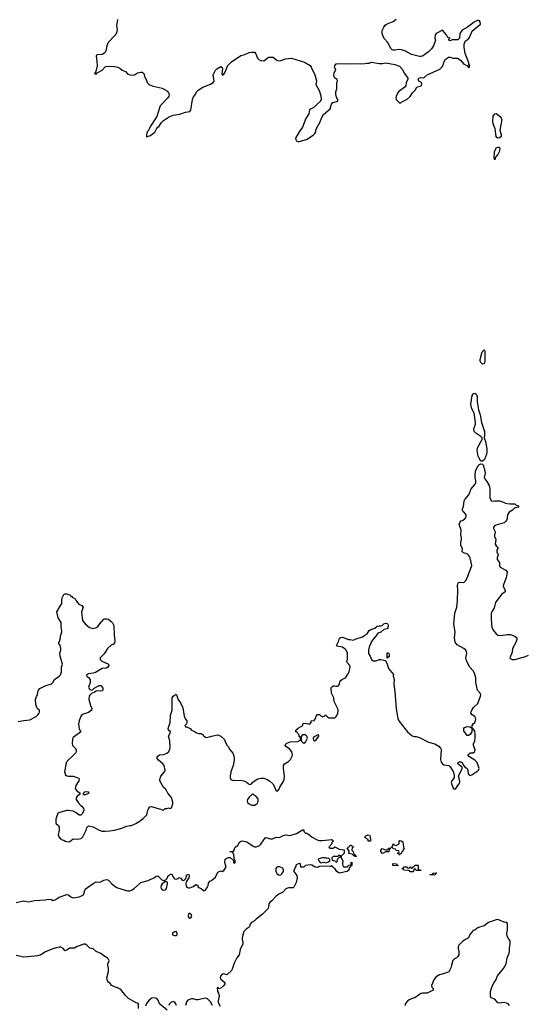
# Model space of a CAD drawing. Header units: inches. Extents: x 2396598 to 2566999, y 262085 to 451979.
# Tile 83 of 256: x 2405518 to 2412112, y 374745 to 387548. Entities that reach past the tile are written whole.
import ezdxf

# ---------------------------------------------------------------- set-up
doc = ezdxf.new("R2010")
doc.units = ezdxf.units.IN
doc.header["$MEASUREMENT"] = 0
for name, color, linetype in [('C4307', 7, 'Continuous'), ('C4308', 7, 'Continuous'), ('C4317', 7, 'Continuous'), ('C4318', 7, 'Continuous')]:
    doc.layers.add(name, color=color, linetype=linetype)

msp = doc.modelspace()

# ---------------------------------------------------------------- linework, layer by layer
at = {"layer": 'C4307', "color": 5}
for points, elevation in [([(2405497, 378423), (2405570, 378435), (2405650, 378444), (2405732, 378488), (2405755, 378510), (2405769, 378530), (2405775, 378550), (2405775, 378570), (2405749, 378589), (2405736, 378616), (2405727, 378647), (2405723, 378710), (2405734, 378746), (2405749, 378770), (2405753, 378810), (2405763, 378830), (2405779, 378850), (2405850, 378887), (2405929, 378911), (2405949, 378930), (2405969, 378970), (2406029, 379010), (2406049, 379030), (2406059, 379070), (2406061, 379130), (2406073, 379170), (2406043, 379270), (2406039, 379310), (2406054, 379350), (2406054, 379374), (2406039, 379419), (2406028, 379430), (2406026, 379450), (2406036, 379464), (2406049, 379510), (2406049, 379530), (2406063, 379590), (2406061, 379630), (2406055, 379650), (2406055, 379710), (2406019, 379770), (2405999, 379850), (2406056, 379944), (2406066, 379950), (2406067, 380000)], 80), ([(2406246, 380000), (2406251, 379990), (2406285, 379950), (2406325, 379930), (2406343, 379910), (2406331, 379871), (2406319, 379850), (2406334, 379734), (2406370, 379691), (2406426, 379646), (2406470, 379631), (2406514, 379646), (2406537, 379663), (2406554, 379690), (2406610, 379752), (2406623, 379757), (2406650, 379758), (2406672, 379752), (2406704, 379724), (2406724, 379704), (2406742, 379670), (2406743, 379550), (2406754, 379470), (2406750, 379445), (2406735, 379430), (2406706, 379414), (2406659, 379370), (2406616, 379304), (2406565, 379250), (2406565, 379230), (2406586, 379206), (2406671, 379170), (2406676, 379150), (2406664, 379130), (2406643, 379117), (2406590, 379110), (2406501, 379059), (2406470, 379050), (2406410, 379041), (2406386, 379030), (2406391, 379010), (2406410, 378996), (2406431, 378969), (2406434, 378950), (2406431, 378930), (2406413, 378870), (2406430, 378837), (2406450, 378831), (2406464, 378835), (2406486, 378854), (2406550, 378891), (2406570, 378891), (2406590, 378871), (2406597, 378857), (2406597, 378830), (2406590, 378823), (2406570, 378816), (2406530, 378822), (2406510, 378818), (2406490, 378803), (2406450, 378785), (2406430, 378767), (2406421, 378750), (2406416, 378710), (2406436, 378630), (2406453, 378590), (2406451, 378570), (2406410, 378539), (2406330, 378513), (2406311, 378490), (2406288, 378430), (2406280, 378390), (2406288, 378328), (2406311, 378290), (2406210, 378215), (2406202, 378198), (2406197, 378137), (2406202, 378110), (2406242, 378070), (2406252, 378050), (2406252, 378030), (2406241, 378010), (2406204, 377970), (2406156, 377930), (2406122, 377890), (2406099, 377770), (2406111, 377731), (2406130, 377716), (2406150, 377711), (2406211, 377711), (2406285, 377685), (2406291, 377670), (2406286, 377650), (2406248, 377590), (2406239, 377550), (2406260, 377520), (2406302, 377490), (2406292, 377470), (2406265, 377450), (2406251, 377430), (2406251, 377410), (2406276, 377370), (2406310, 377331), (2406323, 377323), (2406345, 377290), (2406351, 377270), (2406335, 377225), (2406310, 377204), (2406290, 377205), (2406253, 377233), (2406210, 377255), (2406150, 377264), (2406130, 377264), (2406050, 377245), (2406011, 377229), (2405986, 377154), (2405985, 377105), (2405992, 377090), (2406022, 377070), (2406031, 377050), (2406031, 377010), (2406018, 376950), (2406024, 376924), (2406052, 376892), (2406070, 376882), (2406090, 376878), (2406107, 376867), (2406150, 376859), (2406170, 376861), (2406210, 376895), (2406270, 376891), (2406317, 376903), (2406337, 376923), (2406382, 377010), (2406390, 377042), (2406410, 377065), (2406471, 377051), (2406548, 377008), (2406590, 376996), (2406630, 376995), (2406690, 376999), (2406750, 377011), (2406830, 377031), (2406910, 377061), (2406950, 377071), (2406970, 377071), (2407026, 377094), (2407070, 377121), (2407120, 377160), (2407169, 377210), (2407181, 377270), (2407190, 377285), (2407210, 377311), (2407230, 377319), (2407330, 377285), (2407350, 377282), (2407370, 377272), (2407390, 377272), (2407409, 377291), (2407428, 377292), (2407450, 377302), (2407470, 377292), (2407490, 377302), (2407509, 377350), (2407508, 377372), (2407490, 377435), (2407442, 377490), (2407430, 377518), (2407410, 377548), (2407390, 377562), (2407336, 377650), (2407336, 377670), (2407350, 377710), (2407399, 377770), (2407406, 377790), (2407394, 377850), (2407379, 377870), (2407319, 377919), (2407299, 377950), (2407310, 377972), (2407332, 377988), (2407390, 377993), (2407430, 378011), (2407451, 378029), (2407470, 378058), (2407474, 378090), (2407466, 378170), (2407449, 378230), (2407474, 378270), (2407475, 378290), (2407449, 378310), (2407446, 378330), (2407472, 378408), (2407476, 378504), (2407498, 378570), (2407500, 378730), (2407510, 378751), (2407550, 378778), (2407561, 378761), (2407571, 378711), (2407607, 378667), (2407639, 378599), (2407656, 378490), (2407670, 378454), (2407687, 378430), (2407691, 378410), (2407686, 378394), (2407665, 378370), (2407672, 378352), (2407690, 378351), (2407731, 378330), (2407751, 378311), (2407790, 378293), (2407813, 378273), (2407846, 378266), (2407870, 378268), (2407882, 378262), (2407899, 378250), (2407911, 378231), (2407930, 378219), (2407950, 378214), (2408010, 378232), (2408090, 378249), (2408132, 378232), (2408179, 378190), (2408191, 378151), (2408211, 378111), (2408230, 378092), (2408244, 378064), (2408286, 378010), (2408296, 377990), (2408306, 377950), (2408305, 377925), (2408291, 377850), (2408262, 377770), (2408251, 377710), (2408251, 377690), (2408261, 377670), (2408290, 377656), (2408390, 377659), (2408430, 377653), (2408459, 377639), (2408490, 377612), (2408510, 377602), (2408530, 377612), (2408542, 377630), (2408567, 377653), (2408610, 377677), (2408650, 377687), (2408690, 377687), (2408732, 377670), (2408766, 377646), (2408805, 377610), (2408823, 377583), (2408850, 377522), (2408870, 377522), (2408890, 377542), (2408899, 377570), (2408949, 377650), (2408955, 377670), (2408958, 377710), (2408943, 377810), (2408944, 377850), (2408959, 377870), (2409010, 377904), (2409037, 377930), (2409059, 377970), (2409061, 377990), (2409054, 378030), (2409025, 378065), (2408976, 378096), (2408968, 378110), (2408975, 378130), (2408990, 378141), (2409030, 378158), (2409130, 378162), (2409162, 378178), (2409166, 378190), (2409162, 378222), (2409150, 378226), (2409147, 378247), (2409126, 378270), (2409122, 378282), (2409106, 378290), (2409106, 378310), (2409122, 378318), (2409126, 378330), (2409198, 378370), (2409198, 378390), (2409210, 378402), (2409270, 378392), (2409290, 378394), (2409306, 378410), (2409306, 378430), (2409346, 378434), (2409346, 378446), (2409360, 378460), (2409370, 378494), (2409388, 378512), (2409412, 378512), (2409434, 378490), (2409450, 378482), (2409482, 378498), (2409490, 378514), (2409498, 378498), (2409510, 378494), (2409520, 378480), (2409534, 378470), (2409588, 378468), (2409610, 378471), (2409630, 378486), (2409650, 378522), (2409654, 378570), (2409650, 378586), (2409603, 378683), (2409598, 378730), (2409569, 378789), (2409564, 378856), (2409570, 378871), (2409590, 378887), (2409610, 378888), (2409630, 378880), (2409650, 378882), (2409661, 378890), (2409672, 378910), (2409682, 378950), (2409710, 378971), (2409750, 378992), (2409782, 379038), (2409796, 379070), (2409809, 379130), (2409805, 379150), (2409773, 379190), (2409769, 379210), (2409776, 379230), (2409775, 379310), (2409759, 379350), (2409745, 379365), (2409710, 379387), (2409643, 379403), (2409635, 379410), (2409663, 379470), (2409672, 379508), (2409684, 379516), (2409710, 379519), (2409790, 379488), (2409810, 379488), (2409850, 379478), (2409890, 379498), (2409970, 379525), (2410000, 379543)], 80), ([(2405470, 376067), (2405550, 376087), (2405570, 376089), (2405630, 376079), (2405710, 376096), (2405850, 376104), (2405891, 376111), (2405930, 376107), (2405950, 376097), (2405977, 376103), (2406030, 376139), (2406130, 376171), (2406150, 376167), (2406183, 376143), (2406210, 376131), (2406290, 376144), (2406313, 376150), (2406346, 376170), (2406356, 376190), (2406363, 376230), (2406370, 376241), (2406470, 376314), (2406510, 376336), (2406550, 376335), (2406570, 376339), (2406610, 376361), (2406646, 376366), (2406670, 376361), (2406715, 376310), (2406769, 376269), (2406790, 376258), (2406920, 376220), (2406950, 376219), (2406972, 376228), (2407004, 376250), (2407090, 376330), (2407185, 376355), (2407267, 376393), (2407290, 376411), (2407310, 376416), (2407364, 376364), (2407390, 376356), (2407402, 376358), (2407416, 376364), (2407426, 376374), (2407450, 376419), (2407490, 376441), (2407514, 376394), (2407530, 376378), (2407550, 376372), (2407564, 376376), (2407578, 376382), (2407590, 376395), (2407610, 376385), (2407630, 376359), (2407650, 376357), (2407677, 376383), (2407690, 376430), (2407710, 376438), (2407719, 376419), (2407714, 376390), (2407682, 376338), (2407676, 376310), (2407681, 376281), (2407689, 376269), (2407710, 376259), (2407730, 376259), (2407750, 376270), (2407781, 376279), (2407790, 376291), (2407810, 376301), (2407830, 376292), (2407834, 376274), (2407843, 376263), (2407876, 376250), (2407910, 376222), (2407930, 376231), (2407955, 376265), (2407965, 376290), (2407970, 376322), (2407990, 376352), (2408010, 376354), (2408062, 376398), (2408090, 376462), (2408130, 376482), (2408150, 376472), (2408170, 376485), (2408189, 376510), (2408199, 376530), (2408182, 376590), (2408189, 376631), (2408230, 376652), (2408250, 376652), (2408294, 376614), (2408294, 376590), (2408310, 376582), (2408318, 376590), (2408315, 376610), (2408302, 376642), (2408298, 376698), (2408286, 376710), (2408282, 376722), (2408250, 376726), (2408246, 376730), (2408290, 376734), (2408308, 376752), (2408308, 376768), (2408318, 376790), (2408350, 376811), (2408369, 376850), (2408390, 376866), (2408411, 376871), (2408470, 376856), (2408550, 376801), (2408570, 376794), (2408590, 376794), (2408630, 376807), (2408652, 376828), (2408710, 376912), (2408730, 376911), (2408777, 376897), (2408803, 376897), (2408850, 376919), (2408890, 376915), (2408902, 376918), (2408930, 376935), (2408970, 376947), (2409030, 376941), (2409113, 376967), (2409190, 377014), (2409210, 377014), (2409211, 376991), (2409231, 376971), (2409250, 376971), (2409270, 376959), (2409318, 376918), (2409382, 376882), (2409410, 376873), (2409450, 376873), (2409572, 376890), (2409594, 376870), (2409574, 376850), (2409574, 376830), (2409534, 376790), (2409550, 376774), (2409590, 376774), (2409610, 376792), (2409670, 376762), (2409733, 376753), (2409732, 376710), (2409694, 376670), (2409694, 376650), (2409714, 376610), (2409713, 376573), (2409718, 376538), (2409730, 376534), (2409770, 376534), (2409782, 376538), (2409790, 376554), (2409822, 376558), (2409826, 376590), (2409832, 376592), (2409834, 376550), (2409818, 376542), (2409810, 376526), (2409798, 376522), (2409792, 376490), (2409772, 376470), (2409670, 376449), (2409638, 376470), (2409619, 376499), (2409602, 376510), (2409599, 376519), (2409586, 376530), (2409582, 376542), (2409570, 376546), (2409562, 376538), (2409550, 376535), (2409440, 376540), (2409410, 376535), (2409390, 376525), (2409358, 376530), (2409313, 376553), (2409290, 376557), (2409231, 376549), (2409210, 376529), (2409169, 376529), (2409166, 376570), (2409150, 376575), (2409110, 376558), (2409102, 376530), (2409078, 376490), (2409078, 376470), (2409119, 376419), (2409121, 376390), (2409110, 376330), (2409081, 376270), (2409070, 376261), (2409010, 376260), (2408975, 376245), (2408935, 376205), (2408883, 376177), (2408848, 376152), (2408795, 376090), (2408769, 376071), (2408754, 376050), (2408751, 376010), (2408744, 375990), (2408670, 375918), (2408588, 375852), (2408570, 375829), (2408530, 375809), (2408511, 375789), (2408499, 375750), (2408459, 375721), (2408431, 375690), (2408408, 375610), (2408407, 375590), (2408417, 375550), (2408416, 375530), (2408384, 375456), (2408370, 375387), (2408339, 375350), (2408302, 375278), (2408279, 375201), (2408272, 375188), (2408210, 375129), (2408170, 375140), (2408150, 375136), (2408125, 375110), (2408122, 375090), (2408130, 375071), (2408183, 375030), (2408183, 375010), (2408170, 374989), (2408130, 374955), (2408108, 374948), (2408090, 374966), (2408085, 374955), (2408087, 374910), (2408099, 374890), (2408107, 374850), (2408094, 374790), (2408097, 374770), (2408122, 374722)], 60), ([(2407059, 374690), (2407062, 374750), (2407050, 374759), (2407030, 374763), (2406930, 374821), (2406890, 374861), (2406830, 374936), (2406790, 374961), (2406750, 374972), (2406716, 374990), (2406694, 375014), (2406670, 375032), (2406659, 375050), (2406650, 375090), (2406671, 375170), (2406670, 375210), (2406661, 375250), (2406663, 375270), (2406678, 375310), (2406672, 375332), (2406653, 375350), (2406610, 375374), (2406570, 375406), (2406511, 375431), (2406470, 375467), (2406430, 375475), (2406390, 375516), (2406370, 375526), (2406350, 375528), (2406265, 375495), (2406230, 375476), (2406165, 375475), (2406130, 375449), (2406110, 375442), (2406081, 375470), (2406050, 375486), (2406030, 375488), (2405990, 375481), (2405950, 375468), (2405854, 375426), (2405790, 375390), (2405750, 375376), (2405710, 375370), (2405570, 375360), (2405470, 375378)], 60), ([(2407432, 374668), (2407332, 374750), (2407318, 374798), (2407299, 374819), (2407270, 374829), (2407236, 374824), (2407222, 374818), (2407199, 374801), (2407166, 374754), (2407150, 374722)], 60), ([(2407554, 374730), (2407547, 374750), (2407531, 374771), (2407510, 374781), (2407481, 374770), (2407463, 374750), (2407455, 374730)], 60), ([(2408023, 374730), (2407998, 374778), (2407958, 374818), (2407930, 374825), (2407830, 374805), (2407810, 374805), (2407770, 374817), (2407750, 374817), (2407703, 374797), (2407684, 374776), (2407670, 374730)], 60)]:
    msp.add_lwpolyline(points, dxfattribs=dict(at, elevation=elevation))
for points, elevation in [([(2409230, 378249), (2409192, 378248), (2409173, 378227), (2409174, 378170), (2409194, 378150), (2409210, 378142), (2409230, 378154), (2409255, 378205), (2409249, 378230)], 80), ([(2409390, 378248), (2409350, 378228), (2409332, 378210), (2409334, 378174), (2409350, 378172), (2409370, 378185), (2409402, 378230), (2409402, 378242)], 80), ([(2406370, 377469), (2406346, 377470), (2406346, 377490), (2406370, 377511), (2406412, 377510), (2406410, 377488)], 80), ([(2408550, 377478), (2408542, 377478), (2408500, 377440), (2408476, 377410), (2408471, 377390), (2408476, 377370), (2408498, 377350), (2408530, 377335), (2408570, 377336), (2408590, 377346), (2408603, 377357), (2408616, 377384), (2408616, 377416), (2408588, 377448), (2408563, 377463)], 80), ([(2409890, 376666), (2409867, 376667), (2409862, 376682), (2409850, 376686), (2409838, 376698), (2409788, 376708), (2409798, 376722), (2409796, 376736), (2409782, 376762), (2409766, 376770), (2409782, 376778), (2409786, 376790), (2409802, 376798), (2409810, 376814), (2409830, 376814), (2409838, 376798), (2409853, 376793), (2409853, 376787), (2409838, 376782), (2409834, 376750), (2409852, 376732), (2409858, 376698), (2409873, 376693), (2409878, 376678), (2409894, 376670)], 60), ([(2409670, 376686), (2409658, 376682), (2409654, 376666), (2409590, 376666), (2409574, 376650), (2409578, 376618), (2409612, 376612), (2409630, 376594), (2409642, 376598), (2409648, 376632), (2409666, 376654), (2409682, 376658), (2409686, 376670)], 60), ([(2409490, 376649), (2409450, 376648), (2409404, 376636), (2409394, 376630), (2409402, 376610), (2409426, 376586), (2409470, 376592), (2409490, 376585), (2409530, 376598), (2409548, 376610), (2409546, 376630), (2409530, 376646), (2409510, 376642)], 60), ([(2408870, 376532), (2408855, 376525), (2408844, 376510), (2408845, 376470), (2408861, 376441), (2408890, 376426), (2408910, 376430), (2408921, 376439), (2408943, 376470), (2408946, 376490), (2408935, 376515), (2408892, 376532)], 60), ([(2407430, 376339), (2407403, 376337), (2407369, 376311), (2407355, 376290), (2407350, 376270), (2407355, 376250), (2407370, 376233), (2407390, 376228), (2407410, 376233), (2407425, 376250), (2407438, 376310), (2407437, 376330)], 60), ([(2407730, 375929), (2407710, 375915), (2407706, 375890), (2407710, 375878), (2407730, 375865), (2407742, 375870), (2407752, 375890), (2407749, 375910)], 60), ([(2407550, 375692), (2407530, 375689), (2407503, 375670), (2407503, 375650), (2407507, 375647), (2407530, 375638), (2407550, 375640), (2407562, 375650), (2407564, 375670)], 60)]:
    msp.add_lwpolyline(points, close=True, dxfattribs=dict(at, elevation=elevation))
at = {"layer": 'C4308', "color": 5, "elevation": 80}
for points in [[(2406786, 387550), (2406777, 387470), (2406782, 387422), (2406781, 387390), (2406763, 387350), (2406668, 387250), (2406648, 387210), (2406635, 387145), (2406622, 387118), (2406590, 387096), (2406526, 387090), (2406515, 387085), (2406510, 387074), (2406521, 387010), (2406524, 386950), (2406505, 386875), (2406490, 386846), (2406510, 386841), (2406523, 386857), (2406590, 386892), (2406630, 386937), (2406655, 386945), (2406750, 386941), (2406792, 386932), (2406818, 386918), (2406850, 386892), (2406890, 386873), (2406921, 386841), (2406952, 386832), (2406990, 386826), (2407010, 386832), (2407050, 386858), (2407090, 386867), (2407110, 386865), (2407129, 386849), (2407142, 386802), (2407162, 386770), (2407175, 386730), (2407203, 386703), (2407250, 386685), (2407370, 386657), (2407437, 386617), (2407456, 386590), (2407458, 386570), (2407453, 386553), (2407438, 386530), (2407341, 386430), (2407301, 386290), (2407218, 386162), (2407191, 386109), (2407174, 386090), (2407163, 386050), (2407166, 386026), (2407216, 386044), (2407247, 386070), (2407275, 386085), (2407295, 386130), (2407310, 386149), (2407330, 386164), (2407359, 386210), (2407384, 386236), (2407450, 386280), (2407510, 386306), (2407598, 386322), (2407670, 386346), (2407730, 386354), (2407739, 386370), (2407762, 386510), (2407774, 386546), (2407796, 386570), (2407815, 386610), (2407835, 386630), (2407896, 386670), (2407998, 386710), (2408031, 386730), (2408045, 386750), (2408033, 386833), (2408061, 386890), (2408078, 386910), (2408130, 386938), (2408148, 386928), (2408154, 386910), (2408145, 386845), (2408150, 386828), (2408170, 386842), (2408190, 386875), (2408216, 386950), (2408270, 386999), (2408390, 387081), (2408443, 387097), (2408499, 387121), (2408530, 387127), (2408570, 387124), (2408586, 387106), (2408609, 387050), (2408627, 387027), (2408650, 387017), (2408690, 387014), (2408730, 387042), (2408750, 387062), (2408757, 387063), (2408810, 387062), (2408860, 387020), (2408875, 387015), (2408910, 387019), (2408970, 387039), (2409050, 387049), (2409217, 386997), (2409290, 386954), (2409305, 386930), (2409351, 386831), (2409370, 386770), (2409372, 386750), (2409367, 386707), (2409410, 386628), (2409430, 386558), (2409433, 386510), (2409424, 386490), (2409370, 386435), (2409342, 386410), (2409294, 386386), (2409284, 386376), (2409276, 386324), (2409235, 386265), (2409190, 386151), (2409147, 386090), (2409102, 386010), (2409110, 385975), (2409130, 385966), (2409150, 385966), (2409242, 385990), (2409330, 386049), (2409351, 386070), (2409365, 386090), (2409366, 386114), (2409377, 386143), (2409417, 386210), (2409442, 386278), (2409463, 386317), (2409550, 386390), (2409568, 386450), (2409588, 386472), (2409651, 386490), (2409651, 386510), (2409638, 386530), (2409625, 386570), (2409625, 386610), (2409636, 386650), (2409639, 386730), (2409647, 386750), (2409641, 386770), (2409622, 386782), (2409603, 386803), (2409597, 386830), (2409603, 386857), (2409623, 386890), (2409609, 386929), (2409610, 386950), (2409630, 386973), (2409670, 386980), (2409810, 386975), (2410000, 386980)], [(2406067, 380000), (2406068, 380032), (2406090, 380074), (2406110, 380082), (2406130, 380082), (2406150, 380072), (2406174, 380070), (2406178, 380058), (2406192, 380052), (2406198, 380038), (2406237, 380017), (2406246, 380000)]]:
    msp.add_lwpolyline(points, dxfattribs=at)
at = {"layer": 'C4317', "color": 5, "elevation": 80}
for points in [[(2410000, 379543), (2410030, 379562), (2410056, 379604), (2410080, 379620), (2410130, 379638), (2410160, 379660), (2410190, 379666), (2410215, 379665), (2410228, 379670), (2410248, 379692), (2410270, 379700), (2410290, 379697), (2410299, 379690), (2410303, 379670), (2410299, 379641), (2410290, 379629), (2410250, 379619), (2410210, 379586), (2410171, 379570), (2410145, 379530), (2410117, 379503), (2410090, 379462), (2410056, 379390), (2410048, 379350), (2410050, 379305), (2410070, 379270), (2410088, 379228), (2410110, 379211), (2410150, 379213), (2410190, 379228), (2410210, 379227), (2410270, 379214), (2410291, 379170), (2410311, 379110), (2410374, 379034), (2410371, 379010), (2410384, 378970), (2410379, 378910), (2410393, 378810), (2410408, 378588), (2410430, 378462), (2410443, 378430), (2410492, 378372), (2410515, 378335), (2410555, 378290), (2410617, 378237), (2410646, 378226), (2410670, 378226), (2410714, 378214), (2410830, 378155), (2410911, 378130), (2410961, 378101), (2410982, 378082), (2410991, 378070), (2410993, 378053), (2410986, 377930), (2410995, 377895), (2411010, 377871), (2411030, 377861), (2411092, 377850), (2411110, 377832), (2411151, 377771), (2411162, 377730), (2411162, 377690), (2411131, 377650), (2411124, 377630), (2411130, 377602), (2411150, 377554), (2411170, 377542), (2411186, 377550), (2411208, 377590), (2411228, 377610), (2411238, 377630), (2411238, 377650), (2411228, 377670), (2411227, 377687), (2411218, 377710), (2411268, 377810), (2411268, 377830), (2411209, 377870), (2411215, 377890), (2411230, 377899), (2411250, 377899), (2411265, 377890), (2411280, 377860), (2411298, 377838), (2411332, 377810), (2411342, 377790), (2411344, 377744), (2411364, 377724), (2411370, 377722), (2411390, 377731), (2411470, 377782), (2411479, 377790), (2411489, 377810), (2411459, 377890), (2411430, 377918), (2411362, 377962), (2411342, 377990), (2411370, 378016), (2411410, 378016), (2411430, 378034), (2411434, 378054), (2411415, 378110), (2411414, 378130), (2411429, 378170), (2411435, 378205), (2411436, 378264), (2411430, 378298), (2411410, 378326), (2411398, 378322), (2411392, 378308), (2411391, 378290), (2411370, 378255), (2411350, 378242), (2411330, 378242), (2411290, 378302), (2411286, 378330), (2411297, 378343), (2411330, 378358), (2411370, 378354), (2411390, 378334), (2411398, 378342), (2411398, 378370), (2411408, 378390), (2411429, 378411), (2411445, 378450), (2411441, 378470), (2411430, 378489), (2411398, 378510), (2411378, 378530), (2411382, 378550), (2411390, 378572), (2411414, 378606), (2411470, 378658), (2411506, 378750), (2411509, 378770), (2411499, 378790), (2411466, 378830), (2411445, 378930), (2411444, 378990), (2411428, 379050), (2411410, 379081), (2411367, 379130), (2411322, 379210), (2411314, 379250), (2411326, 379306), (2411322, 379330), (2411312, 379350), (2411289, 379370), (2411200, 379420), (2411175, 379455), (2411166, 379510), (2411174, 379590), (2411157, 379690), (2411173, 379830), (2411197, 379910), (2411206, 379990), (2411206, 380000)], [(2411722, 380000), (2411700, 379970), (2411681, 379899), (2411650, 379850), (2411644, 379830), (2411641, 379750), (2411651, 379650), (2411670, 379611), (2411710, 379562), (2411730, 379547), (2411770, 379541), (2411850, 379553), (2411890, 379552), (2411951, 379530), (2411976, 379510), (2411977, 379490), (2411964, 379450), (2411922, 379370), (2411916, 379324), (2411886, 379250), (2411890, 379242), (2411914, 379230), (2411950, 379227), (2412091, 379269), (2412130, 379285)], [(2411881, 374730), (2411864, 374750), (2411842, 374762), (2411810, 374767), (2411750, 374759), (2411730, 374765), (2411692, 374812), (2411641, 374830), (2411635, 374850), (2411636, 374910), (2411652, 374970), (2411677, 375023), (2411702, 375058), (2411725, 375115), (2411805, 375210), (2411838, 375270), (2411849, 375350), (2411879, 375410), (2411883, 375430), (2411881, 375470), (2411889, 375530), (2411889, 375570), (2411872, 375592), (2411853, 375630), (2411846, 375670), (2411856, 375710), (2411856, 375796), (2411846, 375810), (2411810, 375814), (2411730, 375846), (2411710, 375844), (2411610, 375807), (2411550, 375765), (2411490, 375749), (2411463, 375737), (2411431, 375709), (2411410, 375704), (2411368, 375652), (2411350, 375608), (2411310, 375589), (2411270, 375561), (2411230, 375524), (2411219, 375510), (2411215, 375490), (2411215, 375470), (2411225, 375430), (2411222, 375390), (2411210, 375366), (2411194, 375350), (2411165, 375335), (2411146, 375314), (2411126, 375254), (2411125, 375230), (2411091, 375169), (2411051, 375149), (2410970, 375129), (2410930, 375102), (2410902, 375070), (2410867, 374990), (2410871, 374970), (2410891, 374950), (2410891, 374930), (2410810, 374889), (2410751, 374889), (2410735, 374885), (2410697, 374863), (2410652, 374830), (2410630, 374825), (2410578, 374802), (2410555, 374785), (2410525, 374750), (2410525, 374730)]]:
    msp.add_lwpolyline(points, dxfattribs=at)
at = {"layer": 'C4317', "color": 5}
for points, elevation in [([(2410290, 379246), (2410290, 379314), (2410310, 379314), (2410317, 379297), (2410318, 379270), (2410310, 379258), (2410302, 379258)], 80), ([(2410070, 376866), (2410047, 376867), (2410046, 376890), (2410008, 376908), (2410006, 376930), (2410046, 376950), (2410064, 376944), (2410073, 376927), (2410074, 376870)], 60), ([(2410450, 376686), (2410442, 376702), (2410426, 376710), (2410442, 376718), (2410446, 376730), (2410442, 376742), (2410410, 376746), (2410402, 376762), (2410368, 376768), (2410362, 376782), (2410346, 376786), (2410347, 376793), (2410362, 376798), (2410368, 376832), (2410374, 376830), (2410378, 376818), (2410410, 376812), (2410446, 376830), (2410446, 376870), (2410450, 376874), (2410472, 376872), (2410496, 376856), (2410502, 376790), (2410514, 376770), (2410494, 376750), (2410490, 376726), (2410478, 376722), (2410473, 376707), (2410458, 376702)], 60), ([(2410310, 376726), (2410270, 376728), (2410230, 376708), (2410209, 376730), (2410209, 376751), (2410226, 376770), (2410270, 376754), (2410290, 376754), (2410302, 376758), (2410310, 376774), (2410334, 376774), (2410330, 376766), (2410318, 376762), (2410314, 376730)], 60), ([(2410430, 376546), (2410370, 376548), (2410366, 376550), (2410366, 376570), (2410370, 376574), (2410412, 376572), (2410418, 376558), (2410434, 376554)], 60), ([(2410670, 376486), (2410662, 376502), (2410650, 376506), (2410638, 376502), (2410634, 376470), (2410630, 376468), (2410590, 376468), (2410582, 376482), (2410570, 376486), (2410510, 376488), (2410502, 376502), (2410486, 376510), (2410502, 376518), (2410510, 376534), (2410550, 376532), (2410558, 376518), (2410570, 376514), (2410582, 376518), (2410586, 376530), (2410591, 376531), (2410598, 376518), (2410610, 376514), (2410622, 376518), (2410630, 376534), (2410642, 376538), (2410650, 376554), (2410690, 376554), (2410694, 376550), (2410693, 376513), (2410698, 376498), (2410734, 376490), (2410730, 376486)], 60), ([(2410910, 376426), (2410846, 376430), (2410850, 376434), (2410882, 376438), (2410888, 376452), (2410933, 376453), (2410930, 376446), (2410918, 376442)], 60)]:
    msp.add_lwpolyline(points, close=True, dxfattribs=dict(at, elevation=elevation))
at = {"layer": 'C4318', "color": 5, "elevation": 80}
for points in [[(2410000, 386980), (2410030, 386981), (2410056, 386985), (2410090, 386997), (2410190, 386980), (2410230, 386980), (2410273, 386987), (2410390, 386966), (2410450, 386943), (2410487, 386907), (2410518, 386850), (2410562, 386790), (2410561, 386770), (2410537, 386730), (2410533, 386687), (2410526, 386674), (2410445, 386615), (2410427, 386593), (2410409, 386550), (2410405, 386530), (2410409, 386509), (2410450, 386466), (2410470, 386466), (2410481, 386479), (2410550, 386517), (2410591, 386550), (2410621, 386599), (2410656, 386630), (2410678, 386670), (2410735, 386690), (2410743, 386710), (2410736, 386730), (2410705, 386750), (2410696, 386770), (2410705, 386790), (2410724, 386796), (2410770, 386793), (2410811, 386830), (2410975, 386905), (2411003, 386930), (2411015, 386950), (2411028, 386992), (2411047, 387030), (2411071, 387050), (2411090, 387059), (2411110, 387063), (2411150, 387049), (2411210, 387047), (2411250, 387016), (2411290, 386971), (2411333, 386953), (2411350, 386926), (2411362, 386930), (2411365, 386950), (2411351, 386971), (2411351, 386989), (2411342, 387022), (2411305, 387110), (2411291, 387189), (2411291, 387229), (2411306, 387270), (2411343, 387297), (2411361, 387319), (2411390, 387390), (2411405, 387410), (2411504, 387490), (2411500, 387520), (2411490, 387535), (2411479, 387539), (2411461, 387539), (2411422, 387518), (2411335, 387450), (2411266, 387414), (2411237, 387370), (2411232, 387308), (2411210, 387287), (2411135, 387285), (2411110, 387274), (2411098, 387278), (2411094, 387290), (2411098, 387302), (2411112, 387310), (2411078, 387318), (2411062, 387350), (2411011, 387411), (2410930, 387371), (2410917, 387350), (2410913, 387310), (2410918, 387282), (2410894, 387210), (2410867, 387170), (2410827, 387130), (2410750, 387075), (2410730, 387069), (2410710, 387069), (2410610, 387094), (2410522, 387142), (2410478, 387158), (2410450, 387159), (2410390, 387150), (2410370, 387151), (2410357, 387157), (2410344, 387170), (2410297, 387257), (2410259, 387299), (2410239, 387330), (2410227, 387370), (2410227, 387410), (2410247, 387453), (2410264, 387476), (2410285, 387490), (2410370, 387526), (2410410, 387555)], [(2411206, 380000), (2411209, 380129), (2411206, 380190), (2411210, 380214), (2411218, 380230), (2411230, 380236), (2411290, 380231), (2411319, 380261), (2411350, 380332), (2411392, 380450), (2411371, 380550), (2411363, 380570), (2411350, 380587), (2411330, 380601), (2411298, 380610), (2411268, 380630), (2411269, 380670), (2411249, 380710), (2411249, 380750), (2411259, 380790), (2411259, 380810), (2411249, 380850), (2411254, 380910), (2411229, 380990), (2411235, 381010), (2411249, 381031), (2411270, 381038), (2411300, 381060), (2411318, 381090), (2411318, 381110), (2411297, 381137), (2411278, 381150), (2411269, 381170), (2411269, 381190), (2411282, 381218), (2411294, 381290), (2411302, 381310), (2411355, 381370), (2411385, 381450), (2411437, 381510), (2411445, 381530), (2411445, 381550), (2411434, 381594), (2411433, 381630), (2411441, 381679), (2411473, 381750), (2411481, 381759), (2411510, 381772), (2411530, 381767), (2411538, 381758), (2411561, 381681), (2411563, 381650), (2411554, 381594), (2411559, 381579), (2411585, 381545), (2411616, 381490), (2411626, 381450), (2411625, 381330), (2411642, 381290), (2411670, 381286), (2411690, 381291), (2411750, 381291), (2411790, 381281), (2411830, 381261), (2411850, 381256), (2411890, 381251), (2411950, 381254), (2411970, 381234), (2411990, 381232), (2412002, 381210), (2411958, 381202), (2411945, 381195), (2411922, 381170), (2411875, 381145), (2411856, 381110), (2411853, 381070), (2411848, 381050), (2411833, 381027), (2411810, 381008), (2411690, 380971), (2411673, 380950), (2411672, 380930), (2411693, 380890), (2411695, 380870), (2411688, 380852), (2411686, 380830), (2411704, 380790), (2411696, 380730), (2411710, 380708), (2411728, 380690), (2411728, 380670), (2411716, 380650), (2411715, 380630), (2411736, 380590), (2411723, 380550), (2411723, 380530), (2411753, 380490), (2411753, 380450), (2411759, 380430), (2411835, 380390), (2411853, 380370), (2411836, 380290), (2411799, 380190), (2411802, 380170), (2411824, 380130), (2411826, 380110), (2411781, 380079), (2411722, 380000)]]:
    msp.add_lwpolyline(points, dxfattribs=at)
for points in [[(2411730, 386010), (2411717, 386017), (2411708, 386028), (2411694, 386130), (2411670, 386194), (2411664, 386224), (2411670, 386293), (2411690, 386326), (2411710, 386330), (2411758, 386290), (2411773, 386270), (2411781, 386250), (2411757, 386110), (2411775, 386050), (2411772, 386030), (2411750, 386012)], [(2411690, 385728), (2411683, 385743), (2411685, 385830), (2411710, 385881), (2411730, 385892), (2411742, 385890), (2411750, 385885), (2411755, 385870), (2411748, 385830), (2411730, 385794), (2411701, 385759)], [(2411530, 383070), (2411510, 383090), (2411501, 383110), (2411501, 383130), (2411526, 383230), (2411550, 383257), (2411556, 383250), (2411560, 383230), (2411560, 383110), (2411550, 383072)], [(2411510, 381808), (2411485, 381845), (2411474, 381874), (2411462, 381950), (2411468, 381990), (2411527, 382090), (2411527, 382110), (2411508, 382130), (2411443, 382170), (2411426, 382190), (2411418, 382210), (2411416, 382230), (2411438, 382290), (2411440, 382310), (2411421, 382430), (2411393, 382490), (2411380, 382550), (2411397, 382663), (2411410, 382685), (2411430, 382692), (2411453, 382673), (2411462, 382650), (2411459, 382579), (2411477, 382477), (2411502, 382410), (2411518, 382310), (2411555, 382195), (2411558, 382150), (2411551, 382110), (2411570, 382065), (2411586, 381970), (2411587, 381930), (2411581, 381899), (2411556, 381830), (2411530, 381808)]]:
    msp.add_lwpolyline(points, close=True, dxfattribs=at)

doc.saveas('drawing.dxf')
